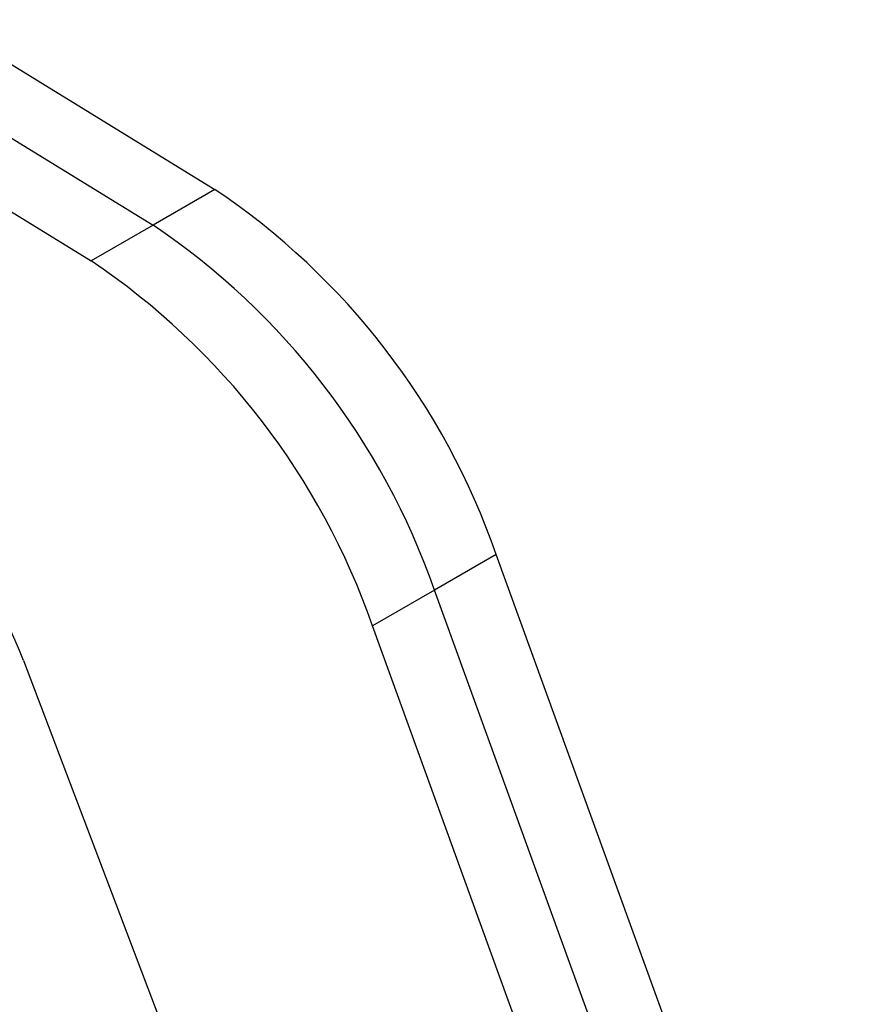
# Model space of a CAD drawing. Extents: x 53 to 604, y 12 to 421.
# Tile 29 of 29: x 544 to 579, y 337 to 379. Entities that reach past the tile are written whole.
import ezdxf

# ---------------------------------------------------------------- set-up
doc = ezdxf.new("R2010")
doc.units = 0
doc.header["$LTSCALE"] = 1.5
doc.layers.get('0').update_dxf_attribs({"linetype": 'CONTINUOUS'})

msp = doc.modelspace()

# ---------------------------------------------------------------- linework, layer by layer
at = {"color": 7, "linetype": 'CONTINUOUS'}
for p, q in [((540.0965, 379.1861), (551.9565, 371.9171)), ((537.4883, 377.6288), (549.3048, 370.3863)), ((534.7653, 376.1417), (546.6532, 368.8555)), ((551.9565, 371.9171), (549.3048, 370.3863)), ((549.3048, 370.3863), (546.6532, 368.8555)), ((564.0159, 356.2803), (561.3642, 354.7495)), ((579.3612, 313.9895), (564.0159, 356.2803)), ((561.3642, 354.7495), (558.7125, 353.2188)), ((576.7096, 312.4588), (561.3642, 354.7495)), ((574.0579, 310.928), (558.7125, 353.2188)), ((543.7502, 351.7347), (559.0411, 311.4782))]:
    msp.add_line(p, q, dxfattribs=at)
for centre, radius, start, end in [((534.5378, 346.0148), 31.2144, 19.20025, 56.08007), ((531.8861, 344.4841), 31.2144, 19.20025, 56.08007), ((529.2345, 342.9533), 31.2144, 19.20025, 56.08007), ((528.1534, 345.8344), 16.6756, 20.72176, 46.06581)]:
    msp.add_arc(centre, radius, start, end, dxfattribs=at)

doc.saveas('drawing.dxf')
